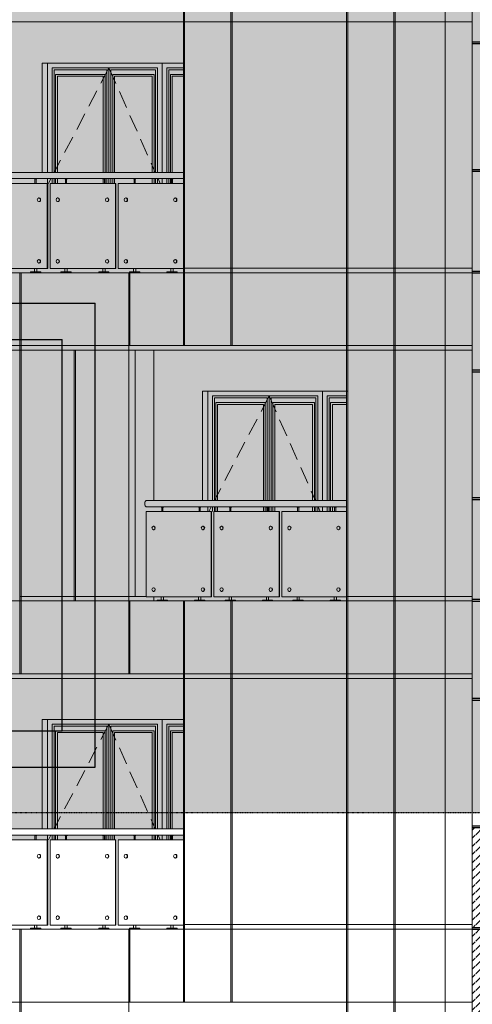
# Model space of a CAD drawing. Header units: millimetres. Extents: x 653421 to 888490, y -587092 to -202040.
# Tile 51 of 63: x 817673 to 822633, y -299101 to -288301. Entities that reach past the tile are written whole.
import ezdxf

# ---------------------------------------------------------------- set-up
doc = ezdxf.new("R2010")
doc.units = ezdxf.units.MM
doc.header["$LTSCALE"] = 0.05
doc.linetypes.add('DASHED', pattern=[19.05, 12.7, -6.35])
doc.linetypes.add('HIDDEN2', pattern=[0.1875, 0.125, -0.0625])
doc.layers.get('0').update_dxf_attribs({"lineweight": 0})
for name, color, linetype, lineweight in [('011 Dimension', 16, 'Continuous', 9), ('013 Door & Window', 48, 'Continuous', 9), ('A-Elev', 111, 'Continuous', 25)]:
    doc.layers.add(name, color=color, linetype=linetype, lineweight=lineweight)
doc.layers.add('A-20--T--WALLS', color=4, linetype='HIDDEN2')
doc.layers.add('GLASS', color=135, linetype='Continuous')
pattern_1 = [(82.5, (607665.26, -236775.77), (-71.47627, 66.950698), [0, -77.216, 0, -86.36, 0, -82.55]), (52.5, (607665.26, -236775.77), (-37.802186, 164.94657), [0, -41.656, 0, -69.596, 0, -26.67]), (12.5, (607621.08, -236819.95), (111.659965, 112.066462), [0, -25.4, 0, -91.44, 0, -119.38]), (2.5, (607621.08, -236819.95), (76.45622, 139.51016), [0, -12.7, 0, -59.944, 0, -68.58])]

# ---------------------------------------------------------------- blocks, each defined once
blk = doc.blocks.new('A$C296D6734')
for p, q in [((-2125, 820), (-2128, 820)), ((-2128, 780), (-2125, 780)), ((-1582, 820), (-1585, 820)), ((-1585, 780), (-1582, 780)), ((-1376, 820), (-1379, 820)), ((-1379, 780), (-1376, 780)), ((-834, 820), (-837, 820)), ((-837, 780), (-834, 780)), ((-629, 820), (-632, 820)), ((-632, 780), (-629, 780)), ((-88, 820), (-91, 820)), ((-91, 780), (-88, 780)), ((-2125, 145), (-2128, 145)), ((-1582, 145), (-1585, 145)), ((-1376, 145), (-1379, 145)), ((-834, 145), (-837, 145)), ((-629, 145), (-632, 145)), ((-88, 145), (-91, 145)), ((-2128, 105), (-2125, 105)), ((-1585, 105), (-1582, 105)), ((-1379, 105), (-1376, 105)), ((-837, 105), (-834, 105)), ((-632, 105), (-629, 105)), ((-91, 105), (-88, 105))]:
    blk.add_line(p, q)
at = {"color": 195}
blk.add_lwpolyline([(-2209, 1032), (0, 1032), (0, 1100), (-2209, 1100)], dxfattribs=at)
at = {"lineweight": 0}
for points in [[(-2016, 1032), (-2016, 1028), (-2045, 1028), (-2045, 1032), (-2016, 1032)], [(-1606, 1032), (-1606, 1028), (-1634, 1028), (-1634, 1032), (-1606, 1032)], [(-1272, 1032), (-1272, 1028), (-1301, 1028), (-1301, 1032), (-1272, 1032)], [(-858, 1032), (-858, 1028), (-886, 1028), (-886, 1032), (-858, 1032)], [(-520, 1032), (-520, 1028), (-548, 1028), (-548, 1032), (-520, 1032)], [(-111, 1032), (-111, 1028), (-140, 1028), (-140, 1032), (-111, 1032)]]:
    blk.add_lwpolyline(points, close=True, dxfattribs=at)
for points in [[(-2038, 1028), (-2038, 980)], [(-2025, 1028), (-2025, 980)], [(-1627, 1028), (-1627, 980)], [(-1614, 1028), (-1614, 980)], [(-1293, 1028), (-1293, 980)], [(-1280, 1028), (-1280, 980)], [(-879, 1028), (-879, 980)], [(-866, 1028), (-866, 980)], [(-541, 1028), (-541, 980)], [(-528, 1028), (-528, 980)], [(-133, 1028), (-133, 980)], [(-120, 1028), (-120, 980)], [(-2043, 45), (-2043, 10)], [(-2018, 45), (-2018, 10)], [(-1632, 45), (-1632, 10)], [(-1608, 45), (-1608, 10)], [(-1299, 45), (-1299, 10)], [(-1274, 45), (-1274, 10)], [(-884, 45), (-884, 10)], [(-859, 45), (-859, 10)], [(-547, 45), (-547, 10)], [(-522, 45), (-522, 10)], [(-138, 45), (-138, 10)], [(-113, 45), (-113, 10)]]:
    blk.add_lwpolyline(points, dxfattribs=at)
for points in [[(-1974, 0), (-2087, 0), (-2087, 6, -0.39896), (-2082, 10), (-1979, 10, -0.39896), (-1974, 6), (-1974, 0)], [(-1563, 0), (-1676, 0), (-1676, 6, -0.39896), (-1672, 10), (-1568, 10, -0.39896), (-1564, 6), (-1563, 0)], [(-1230, 0), (-1343, 0), (-1343, 6, -0.39896), (-1339, 10), (-1235, 10, -0.39896), (-1231, 6), (-1230, 0)], [(-815, 0), (-928, 0), (-928, 6, -0.39896), (-924, 10), (-820, 10, -0.39896), (-816, 6), (-815, 0)], [(-478, 0), (-591, 0), (-591, 6, -0.39896), (-586, 10), (-483, 10, -0.39896), (-478, 6), (-478, 0)], [(-69, 0), (-182, 0), (-182, 6, -0.39896), (-177, 10), (-74, 10, -0.39896), (-69, 6), (-69, 0)]]:
    blk.add_lwpolyline(points, format="xyb", close=True, dxfattribs=at)
for centre, major_axis, ratio, start_param, end_param in [((-2209, 1066), (0, -34.2), 0.500632, 3.141593, 6.283185), ((-2125, 800), (0, -20), 0.84815, 6.283185, 9.424778), ((-1582, 800), (0, -20), 0.84815, 6.283185, 9.424778), ((-1376, 800), (0, -20), 0.84815, 6.283185, 9.424778), ((-834, 800), (0, -20), 0.84815, 6.283185, 9.424778), ((-629, 800), (0, -20), 0.84815, 6.283185, 9.424778), ((-88, 800), (0, -20), 0.84815, 6.283185, 9.424778), ((-2125, 125), (0, -20), 0.84815, 6.283185, 9.424778), ((-1582, 125), (0, -20), 0.84815, 6.283185, 9.424778), ((-1376, 125), (0, -20), 0.84815, 6.283185, 9.424778), ((-834, 125), (0, -20), 0.84815, 6.283185, 9.424778), ((-629, 125), (0, -20), 0.84815, 6.283185, 9.424778), ((-88, 125), (0, -20), 0.84815, 6.283185, 9.424778)]:
    blk.add_ellipse(centre, major_axis=major_axis, ratio=ratio, start_param=start_param, end_param=end_param)
for centre in [(-2128, 800), (-1585, 800), (-1379, 800), (-837, 800), (-632, 800), (-91, 800), (-2128, 125), (-1585, 125), (-1379, 125), (-837, 125), (-632, 125), (-91, 125)]:
    blk.add_ellipse(centre, major_axis=(0, -20), ratio=0.84815)
at = {"layer": '011 Dimension', "color": 135, "lineweight": 0}
for points in [[(-1492, 45), (-1492, 980), (-2211, 980), (-2211, 45), (-1492, 45)], [(-1492, 980), (-1492, 45), (-1487, 45), (-1487, 980), (-1492, 980)], [(-1462, 980), (-1462, 45), (-744, 45), (-744, 980), (-1462, 980)], [(-744, 980), (-740, 980), (-740, 45), (-744, 45)], [(-714, 980), (-714, 45), (0, 45), (0, 980), (-714, 980)]]:
    blk.add_lwpolyline(points, close=True, dxfattribs=at)
blk = doc.blocks.new('A$C7F224F5E')
for p, q in [((-2112, 820, 0), (-2115, 820, 0)), ((-2115, 780, 0), (-2112, 780, 0)), ((-1571, 820, 0), (-1575, 820, 0)), ((-1575, 780, 0), (-1571, 780, 0)), ((-1367, 820, 0), (-1370, 820, 0)), ((-1370, 780, 0), (-1367, 780, 0)), ((-828, 820, 0), (-831, 820, 0)), ((-831, 780, 0), (-828, 780, 0)), ((-624, 820, 0), (-627, 820, 0)), ((-627, 780, 0), (-624, 780, 0)), ((-86, 820, 0), (-89, 820, 0)), ((-89, 780, 0), (-86, 780, 0)), ((-2112, 145, 0), (-2115, 145, 0)), ((-1571, 145, 0), (-1575, 145, 0)), ((-1367, 145, 0), (-1370, 145, 0)), ((-828, 145, 0), (-831, 145, 0)), ((-624, 145, 0), (-627, 145, 0)), ((-86, 145, 0), (-89, 145, 0)), ((-2115, 105, 0), (-2112, 105, 0)), ((-1575, 105, 0), (-1571, 105, 0)), ((-1370, 105, 0), (-1367, 105, 0)), ((-831, 105, 0), (-828, 105, 0)), ((-627, 105, 0), (-624, 105, 0)), ((-89, 105, 0), (-86, 105, 0))]:
    blk.add_line(p, q)
at = {"color": 195}
blk.add_lwpolyline([(-2194, 1032), (0, 1032), (0, 1100), (-2194, 1100)], dxfattribs=at)
at = {"lineweight": 0, "elevation": 0}
for points in [[(-2003, 1032), (-2003, 1028), (-2032, 1028), (-2032, 1032), (-2003, 1032)], [(-1595, 1032), (-1595, 1028), (-1623, 1028), (-1623, 1032), (-1595, 1032)], [(-1258, 1032), (-1258, 1028), (-1287, 1028), (-1287, 1032), (-1258, 1032)], [(-851, 1032), (-851, 1028), (-879, 1028), (-879, 1032), (-851, 1032)], [(-515, 1032), (-515, 1028), (-544, 1028), (-544, 1032), (-515, 1032)], [(-109, 1032), (-109, 1028), (-137, 1028), (-137, 1032), (-109, 1032)]]:
    blk.add_lwpolyline(points, close=True, dxfattribs=at)
for points in [[(-2024, 1028), (-2024, 980)], [(-2011, 1028), (-2011, 980)], [(-1616, 1028), (-1616, 980)], [(-1603, 1028), (-1603, 980)], [(-1279, 1028), (-1279, 980)], [(-1266, 1028), (-1266, 980)], [(-872, 1028), (-872, 980)], [(-859, 1028), (-859, 980)], [(-536, 1028), (-536, 980)], [(-523, 1028), (-523, 980)], [(-130, 1028), (-130, 980)], [(-117, 1028), (-117, 980)], [(-2030, 45), (-2030, 10)], [(-2005, 45), (-2005, 10)], [(-1621, 45), (-1621, 10)], [(-1596, 45), (-1596, 10)], [(-1285, 45), (-1285, 10)], [(-1260, 45), (-1260, 10)], [(-877, 45), (-877, 10)], [(-853, 45), (-853, 10)], [(-542, 45), (-542, 10)], [(-517, 45), (-517, 10)], [(-135, 45), (-135, 10)], [(-110, 45), (-110, 10)]]:
    blk.add_lwpolyline(points, dxfattribs=at)
for points in [[(-1961, 0), (-2074, 0), (-2074, 6, -0.39896), (-2069, 10), (-1966, 10, -0.39896), (-1961, 6), (-1961, 0)], [(-1552, 0), (-1665, 0), (-1665, 6, -0.39896), (-1661, 10), (-1557, 10, -0.39896), (-1553, 6), (-1552, 0)], [(-1216, 0), (-1329, 0), (-1329, 6, -0.39896), (-1324, 10), (-1221, 10, -0.39896), (-1216, 6), (-1216, 0)], [(-808, 0), (-922, 0), (-921, 6, -0.39896), (-917, 10), (-813, 10, -0.39896), (-809, 6), (-808, 0)], [(-473, 0), (-586, 0), (-586, 6, -0.39896), (-581, 10), (-478, 10, -0.39896), (-473, 6), (-473, 0)], [(-66, 0), (-179, 0), (-179, 6, -0.39896), (-175, 10), (-71, 10, -0.39896), (-67, 6), (-66, 0)]]:
    blk.add_lwpolyline(points, format="xyb", close=True, dxfattribs=at)
at = {"color": 195}
blk.add_ellipse((-2194, 1066, 0), major_axis=(0, -34.2), ratio=0.493968, start_param=3.141593, end_param=6.283185, dxfattribs=at)
for centre in [(-2115, 800, 0), (-1575, 800, 0), (-1370, 800, 0), (-831, 800, 0), (-627, 800, 0), (-89, 800, 0), (-2115, 125, 0), (-1575, 125, 0), (-1370, 125, 0), (-831, 125, 0), (-627, 125, 0), (-89, 125, 0)]:
    blk.add_ellipse(centre, major_axis=(0, -20), ratio=0.843388)
for centre in [(-2112, 800, 0), (-1571, 800, 0), (-1367, 800, 0), (-828, 800, 0), (-624, 800, 0), (-86, 800, 0), (-2112, 125, 0), (-1571, 125, 0), (-1367, 125, 0), (-828, 125, 0), (-624, 125, 0), (-86, 125, 0)]:
    blk.add_ellipse(centre, major_axis=(0, 20), ratio=0.8462, start_param=3.141593, end_param=6.283185)
at = {"layer": '011 Dimension', "color": 135, "lineweight": 0, "elevation": 0}
for points in [[(-2197, 45), (-1482, 45), (-1482, 980), (-2197, 980), (-2197, 45)], [(-1482, 45), (-1478, 45), (-1478, 980), (-1482, 980), (-1482, 45)], [(-739, 980), (-1452, 980), (-1452, 45), (-739, 45), (-739, 980)], [(-739, 980), (-734, 980), (-734, 45), (-739, 45)], [(-1, 980), (-709, 980), (-709, 45), (-1, 45), (-1, 980)], [(-1, 980), (-1, 45), (0, 45), (0, 980), (-1, 980)]]:
    blk.add_lwpolyline(points, close=True, dxfattribs=at)
blk = doc.blocks.new('*U127')
at = {"layer": '013 Door & Window', "color": 0, "lineweight": -2}
for points in [[(1258, -1200), (1258, 0)], [(673, -1200), (673, -52), (52, -52), (52, -1200)], [(652, -1200), (652, -73), (73, -73), (73, -1200)], [(673, -1200), (673, -52), (1206, -52), (1206, -1200)], [(694, -1200), (694, -73), (1185, -73), (1185, -1200)], [(1490, -52), (1310, -52), (1310, -1200)], [(1490, -73), (1331, -73), (1331, -1200)], [(631, -1200), (631, -125), (89, -125), (89, -1200)], [(611, -1200), (611, -145), (109, -145), (109, -1200)], [(715, -1200), (715, -125), (1169, -125), (1169, -1200)], [(735, -1200), (735, -145), (1149, -145), (1149, -1200)], [(1490, -125), (1347, -125), (1347, -1200)], [(1490, -145), (1368, -145), (1368, -1200)], [(0, -1268), (0, -1320)], [(52, -1268), (52, -1320)], [(73, -1268), (73, -1320)], [(89, -1268), (89, -1320)], [(109, -1268), (109, -1320)], [(611, -1320), (611, -1268)], [(631, -1320), (631, -1268)], [(652, -1320), (652, -1268)], [(673, -1320), (673, -1268)], [(673, -1320), (673, -1268)], [(694, -1320), (694, -1268)], [(715, -1320), (715, -1268)], [(735, -1320), (735, -1268)], [(1149, -1268), (1149, -1320)], [(1169, -1268), (1169, -1320)], [(1185, -1268), (1185, -1320)], [(1206, -1268), (1206, -1320)], [(1258, -1320), (1258, -1268)], [(1310, -1268), (1310, -1320)], [(1331, -1268), (1331, -1320)], [(1347, -1268), (1347, -1320)], [(1368, -1268), (1368, -1320)]]:
    blk.add_lwpolyline(points, dxfattribs=at)
at = {"layer": '013 Door & Window', "color": 0, "linetype": 'DASHED', "lineweight": -2, "ltscale": 300}
for points in [[(673, -52), (74, -1200)], [(673, -52), (1181, -1200)], [(38, -1268), (11, -1320)], [(1212, -1268), (1234, -1320)]]:
    blk.add_lwpolyline(points, dxfattribs=at)
blk = doc.blocks.new('*U116')
at = {"layer": '013 Door & Window', "color": 0, "lineweight": -2}
for points in [[(1258, -1200), (1258, 0), (0, 0), (0, -1200)], [(1521, 0), (1258, 0)], [(673, -1200), (673, -52), (52, -52), (52, -1200)], [(652, -1200), (652, -73), (73, -73), (73, -1200)], [(673, -1200), (673, -52), (1206, -52), (1206, -1200)], [(694, -1200), (694, -73), (1185, -73), (1185, -1200)], [(1521, -52), (1310, -52), (1310, -1200)], [(1521, -73), (1331, -73), (1331, -1200)], [(631, -1200), (631, -125), (89, -125), (89, -1200)], [(611, -1200), (611, -145), (109, -145), (109, -1200)], [(715, -1200), (715, -125), (1169, -125), (1169, -1200)], [(735, -1200), (735, -145), (1149, -145), (1149, -1200)], [(1521, -125), (1347, -125), (1347, -1200)], [(1521, -145), (1368, -145), (1368, -1200)], [(0, -1268), (0, -1320)], [(52, -1268), (52, -1320)], [(73, -1268), (73, -1320)], [(89, -1268), (89, -1320)], [(109, -1268), (109, -1320)], [(611, -1320), (611, -1268)], [(631, -1320), (631, -1268)], [(652, -1320), (652, -1268)], [(673, -1320), (673, -1268)], [(673, -1320), (673, -1268)], [(694, -1320), (694, -1268)], [(715, -1320), (715, -1268)], [(735, -1320), (735, -1268)], [(1149, -1268), (1149, -1320)], [(1169, -1268), (1169, -1320)], [(1185, -1268), (1185, -1320)], [(1206, -1268), (1206, -1320)], [(1258, -1320), (1258, -1268)], [(1310, -1268), (1310, -1320)], [(1331, -1268), (1331, -1320)], [(1347, -1268), (1347, -1320)], [(1368, -1268), (1368, -1320)]]:
    blk.add_lwpolyline(points, dxfattribs=at)
at = {"layer": '013 Door & Window', "color": 0, "linetype": 'DASHED', "lineweight": -2, "ltscale": 300}
for points in [[(673, -52), (74, -1200)], [(673, -52), (1181, -1200)], [(38, -1268), (11, -1320)], [(1212, -1268), (1234, -1320)]]:
    blk.add_lwpolyline(points, dxfattribs=at)
blk = doc.blocks.new('CHD TM')
at = {"layer": 'A-Elev', "color": 7, "linetype": 'Continuous', "lineweight": 25}
for p, q in [((97432, 5091), (133879, 5091)), ((133879, 0), (133879, 5091)), ((103964, 4691), (133519, 4691)), ((133519, 400), (133519, 4691)), ((103964, 400), (133519, 400)), ((97432, 0), (133879, 0))]:
    blk.add_line(p, q, dxfattribs=at)

msp = doc.modelspace()

# ---------------------------------------------------------------- hatches: boundary and pattern name
at = {"lineweight": 0, "true_color": 0xffffff, "transparency": 33554648}
h = msp.add_hatch(color=7, dxfattribs=at)
h.dxf.hatch_style = 1
h.paths.add_polyline_path([(835542, -276658), (746080, -276658), (746080, -297001), (835542, -297001)])
at = {"lineweight": 0, "true_color": 0xb5b5b5}
h = msp.add_hatch(dxfattribs=at)
h.set_pattern_fill('AR-SAND', color=253, scale=2, angle=45, style=0)
h.set_pattern_definition(pattern_1)
h.paths.add_polyline_path([(819467, -289976), (819467, -288326), (817338, -288326), (817338, -289976)])
h.paths.add_polyline_path([(819467, -290096), (819467, -290044), (817338, -290044), (817338, -290096)])
h.paths.add_polyline_path([(815869, -289976), (815869, -288326), (813708, -288326), (813708, -289976)])
h.paths.add_polyline_path([(815869, -290096), (815869, -290044), (813708, -290044), (813708, -290096)])
h.paths.add_polyline_path([(812233, -289976), (812233, -288326), (810040, -288326), (810040, -289976)])
h.paths.add_polyline_path([(812233, -290096), (812233, -290044), (810040, -290044), (810040, -290096)])
h.paths.add_polyline_path([(801110, -289976), (801110, -288326), (798827, -288326), (798827, -289976)])
h.paths.add_polyline_path([(801110, -290096), (801110, -290044), (798827, -290044), (798827, -290096)])
h.paths.add_polyline_path([(797330, -289976), (797330, -288326), (795019, -288326), (795019, -289976)])
h.paths.add_polyline_path([(797330, -290096), (797330, -290044), (795019, -290044), (795019, -290096)])
h.paths.add_polyline_path([(793510, -289976), (793510, -288326), (791171, -288326), (791171, -289976)])
h.paths.add_polyline_path([(793510, -290096), (793510, -290044), (791171, -290044), (791171, -290096)])
h = msp.add_hatch(dxfattribs=at)
h.set_pattern_fill('AR-SAND', color=253, scale=2, angle=45, style=0)
h.set_pattern_definition(pattern_1)
h.paths.add_polyline_path([(821254, -293576), (821254, -291926), (819142, -291926), (819142, -293576)])
h.paths.add_polyline_path([(821254, -293696), (821254, -293644), (819142, -293644), (819142, -293696)])
h.paths.add_polyline_path([(817673, -293576), (817673, -291926), (815528, -291926), (815528, -293576)])
h.paths.add_polyline_path([(817673, -293696), (817673, -293644), (815528, -293644), (815528, -293696)])
h.paths.add_polyline_path([(814056, -293576), (814056, -291926), (811878, -291926), (811878, -293576)])
h.paths.add_polyline_path([(814056, -293696), (814056, -293644), (811878, -293644), (811878, -293696)])
h.paths.add_polyline_path([(810402, -291926), (808193, -291926), (808193, -293576), (810402, -293576)])
h.paths.add_polyline_path([(808193, -293696), (810402, -293696), (810402, -293644), (808193, -293644)])
h.paths.add_polyline_path([(799223, -291926), (796926, -291926), (796926, -293576), (799223, -293576)])
h.paths.add_polyline_path([(796926, -293696), (799223, -293696), (799223, -293644), (796926, -293644)])
h.paths.add_polyline_path([(795424, -291926), (793099, -291926), (793099, -293576), (795424, -293576)])
h.paths.add_polyline_path([(793099, -293696), (795424, -293696), (795424, -293644), (793099, -293644)])
h.paths.add_polyline_path([(791588, -291926), (789237, -291926), (789237, -293576), (791588, -293576)])
h.paths.add_polyline_path([(789237, -293696), (791588, -293696), (791588, -293644), (789237, -293644)])
h = msp.add_hatch(dxfattribs=at)
h.set_pattern_fill('AR-SAND', color=253, scale=2, angle=45, style=0)
h.set_pattern_definition(pattern_1)
h.paths.add_polyline_path([(819467, -297176), (819467, -295526), (817338, -295526), (817338, -297176)])
h.paths.add_polyline_path([(819467, -297296), (819467, -297244), (817338, -297244), (817338, -297296)])
h.paths.add_polyline_path([(815869, -297176), (815869, -295526), (813708, -295526), (813708, -297176)])
h.paths.add_polyline_path([(815869, -297296), (815869, -297244), (813708, -297244), (813708, -297296)])
h.paths.add_polyline_path([(812233, -297176), (812233, -295526), (810040, -295526), (810040, -297176)])
h.paths.add_polyline_path([(812233, -297296), (812233, -297244), (810040, -297244), (810040, -297296)])
h.paths.add_polyline_path([(801110, -297176), (801110, -295526), (798827, -295526), (798827, -297176)])
h.paths.add_polyline_path([(801110, -297296), (801110, -297244), (798827, -297244), (798827, -297296)])
h.paths.add_polyline_path([(797330, -297176), (797330, -295526), (795019, -295526), (795019, -297176)])
h.paths.add_polyline_path([(797330, -297296), (797330, -297244), (795019, -297244), (795019, -297296)])
h.paths.add_polyline_path([(793510, -297176), (793510, -295526), (791171, -295526), (791171, -297176)])
h.paths.add_polyline_path([(793510, -297296), (793510, -297244), (791171, -297244), (791171, -297296)])
h = msp.add_hatch()
h.set_pattern_fill('ANSI31', color=252, scale=20, style=0)
h.set_pattern_definition([(45, (798407.726, -409870.55), (-44.90128, 44.90128), [])])
h.paths.add_polyline_path([(824465, -299343), (824465, -298278), (824110, -298278), (824110, -299343)])
h.paths.add_polyline_path([(822671, -299343), (823026, -299343), (823026, -298278), (822671, -298278)])
h.paths.add_polyline_path([(823031, -298278), (823031, -299343), (823386, -299343), (823386, -298278)])
h.paths.add_polyline_path([(823391, -298278), (823391, -299343), (823745, -299343), (823745, -298278)])
h.paths.add_polyline_path([(823750, -298278), (823750, -299343), (824105, -299343), (824105, -298278)])
h.paths.add_polyline_path([(824470, -298278), (824470, -299343), (824824, -299343), (824824, -298278)])
h.paths.add_polyline_path([(824829, -298278), (824829, -299343), (825184, -299343), (825184, -298278)])
h.paths.add_polyline_path([(825189, -298278), (825189, -299343), (825544, -299343), (825544, -298278)])
h.paths.add_polyline_path([(825544, -297163), (825189, -297163), (825189, -298209), (825189, -298258), (825544, -298258)])
h.paths.add_polyline_path([(825184, -298209), (825184, -297163), (824829, -297163), (824829, -298209), (824829, -298258), (825184, -298258)])
h.paths.add_polyline_path([(824824, -298209), (824824, -297163), (824470, -297163), (824470, -298209), (824470, -298258), (824824, -298258)])
h.paths.add_polyline_path([(824465, -298209), (824465, -297163), (824110, -297163), (824110, -298209), (824110, -298258), (824465, -298258)])
h.paths.add_polyline_path([(824105, -298209), (824105, -297163), (823750, -297163), (823750, -298209), (823750, -298258), (824105, -298258)])
h.paths.add_polyline_path([(823745, -298209), (823745, -297163), (823391, -297163), (823391, -298209), (823391, -298258), (823745, -298258)])
h.paths.add_polyline_path([(823386, -298209), (823386, -297163), (823031, -297163), (823031, -298209), (823031, -298258), (823386, -298258)])
h.paths.add_polyline_path([(823026, -298209), (823026, -297163), (822671, -297163), (822671, -298209), (822671, -298258), (823026, -298258)])
h.paths.add_polyline_path([(822666, -298209), (822666, -297163), (822633, -297163), (822633, -298258), (822666, -298258)])
h.paths.add_polyline_path([(822633, -299343), (822666, -299343), (822666, -298278), (822633, -298278)])
h.paths.add_polyline_path([(829134, -299343), (829659, -299343), (829659, -298278), (829134, -298278)])
h.paths.add_polyline_path([(829667, -299343), (830191, -299343), (830191, -298278), (829667, -298278)])
h.paths.add_polyline_path([(830732, -299343), (831257, -299343), (831257, -298278), (830732, -298278)])
h.paths.add_polyline_path([(830199, -299343), (830724, -299343), (830724, -298278), (830199, -298278)])
h.paths.add_polyline_path([(831265, -299343), (831789, -299343), (831789, -298278), (831265, -298278)])
h.paths.add_polyline_path([(831797, -299343), (832322, -299343), (832322, -298278), (831797, -298278)])
h.paths.add_polyline_path([(832330, -299343), (832855, -299343), (832855, -298278), (832330, -298278)])
h.paths.add_polyline_path([(832862, -299343), (833387, -299343), (833387, -298278), (832862, -298278)])
h.paths.add_polyline_path([(833395, -299343), (833920, -299343), (833920, -298278), (833395, -298278)])
h.paths.add_polyline_path([(833928, -299343), (834358, -299343), (834358, -298278), (833928, -298278)])
h.paths.add_polyline_path([(829134, -298258), (829659, -298258), (829659, -297163), (829134, -297163)])
h.paths.add_polyline_path([(829667, -298258), (830191, -298258), (830191, -297163), (829667, -297163)])
h.paths.add_polyline_path([(830732, -298258), (831257, -298258), (831257, -297163), (830732, -297163)])
h.paths.add_polyline_path([(830199, -298258), (830724, -298258), (830724, -297163), (830199, -297163)])
h.paths.add_polyline_path([(831265, -298258), (831789, -298258), (831789, -297163), (831265, -297163)])
h.paths.add_polyline_path([(831797, -298258), (832322, -298258), (832322, -297163), (831797, -297163)])
h.paths.add_polyline_path([(832330, -298258), (832855, -298258), (832855, -297163), (832330, -297163)])
h.paths.add_polyline_path([(832862, -298258), (833387, -298258), (833387, -297163), (832862, -297163)])
h.paths.add_polyline_path([(833395, -298258), (833920, -298258), (833920, -297163), (833395, -297163)])
h.paths.add_polyline_path([(833928, -298258), (834358, -298258), (834358, -297163), (833928, -297163)])

# ---------------------------------------------------------------- linework, layer by layer
at = {"color": 0}
for p, q in [((787705, -288326), (822633, -288326)), ((818881, -291876), (818881, -291076)), ((787704, -291876), (822633, -291876)), ((787705, -291926), (822633, -291926)), ((789095, -291926), (822633, -291926)), ((818881, -295476), (818881, -294676)), ((787705, -295476), (822633, -295476)), ((787705, -295526), (822633, -295526)), ((818881, -299076), (818881, -298276)), ((787704, -299076), (822633, -299076))]:
    msp.add_line(p, q, dxfattribs=at)
for p, q in [((817920, -289976), (817920, -288776)), ((817920, -288776), (819467, -288776)), ((817977, -289976), (817977, -288776)), ((819467, -291026), (822633, -291026)), ((787705, -291076), (822633, -291076)), ((787705, -291076), (822633, -291076)), ((787705, -291076), (822633, -291076)), ((787705, -294676), (822633, -294676)), ((817673, -294626), (819057, -294626)), ((819142, -294676), (819142, -294631)), ((821254, -294626), (822633, -294626)), ((817920, -297176), (817920, -295976)), ((817920, -295976), (819467, -295976)), ((817977, -297176), (817977, -295976)), ((787705, -298276), (822633, -298276)), ((819467, -298226), (822633, -298226))]:
    msp.add_line(p, q)
at = {"color": 1}
msp.add_line((787705, -291076), (822633, -291076), dxfattribs=at)
msp.add_line((787705, -291076), (822633, -291076), dxfattribs=at)
msp.add_line((787705, -291076), (822633, -291076), dxfattribs=at)
msp.add_line((787705, -291076), (822633, -291076), dxfattribs=at)
msp.add_line((787705, -291076), (822633, -291076), dxfattribs=at)
msp.add_line((787705, -291076), (822633, -291076), dxfattribs=at)
at = {"color": 0}
for points in [[(819467, -287476), (819467, -291076)], [(819480, -287476), (819480, -291076)], [(819987, -287476), (819987, -291076)], [(820000, -287476), (820000, -291076)], [(821254, -291076), (821254, -287476)], [(821268, -291076), (821268, -287476)], [(821773, -287476), (821773, -291076)], [(821786, -287476), (821786, -291076)], [(822336, -287476), (822336, -291076)], [(822633, -287476), (822633, -291076)], [(817673, -294676), (817673, -291076)], [(817688, -294676), (817688, -291076)], [(818867, -294676), (818867, -291076)], [(819467, -291076), (819467, -291876)], [(819480, -291076), (819480, -291876)], [(819987, -291076), (819987, -291876)], [(820000, -291076), (820000, -291876)], [(821254, -294676), (821254, -291076)], [(821268, -294676), (821268, -291076)], [(821773, -294676), (821773, -291076)], [(821786, -294676), (821786, -291076)], [(822336, -294676), (822336, -291076)], [(822633, -294676), (822633, -291076)], [(818270, -294676), (818270, -291926)], [(818284, -294676), (818284, -291926)], [(818939, -294626), (818939, -291926)], [(819142, -293576), (819142, -291926)], [(819676, -293576), (819676, -292376)], [(819676, -292376), (821268, -292376)], [(817673, -295476), (817673, -294676)], [(817688, -295476), (817688, -294676)], [(818867, -295476), (818867, -294676)], [(819467, -294676), (819467, -298276)], [(819480, -294676), (819480, -298276)], [(819987, -294676), (819987, -298276)], [(820000, -294676), (820000, -298276)], [(821254, -298276), (821254, -294676)], [(821268, -298276), (821268, -294676)], [(821773, -294676), (821773, -298276)], [(821786, -294676), (821786, -298276)], [(822336, -294676), (822336, -298276)], [(822633, -294676), (822633, -298276)], [(817673, -301876), (817673, -298276)], [(817688, -301876), (817688, -298276)], [(818867, -301876), (818867, -298276)], [(819467, -298276), (819467, -299076)], [(819480, -298276), (819480, -299076)], [(819987, -298276), (819987, -299076)], [(820000, -298276), (820000, -299076)], [(821254, -301876), (821254, -298276)], [(821268, -301876), (821268, -298276)], [(821773, -301876), (821773, -298276)], [(821786, -301876), (821786, -298276)], [(822336, -301876), (822336, -298276)], [(822633, -301876), (822633, -298276)]]:
    msp.add_lwpolyline(points, dxfattribs=at)
at = {"color": 252}
msp.add_lwpolyline([(819733, -293576), (819733, -292376)], dxfattribs=at)
at = {"layer": 'A-20--T--WALLS'}
msp.add_line((834399, -297001), (747348, -297001), dxfattribs=at)
at = {"layer": 'GLASS', "color": 135}
for points in [[(822633, -288543), (825544, -288543)], [(822633, -288563), (825544, -288563)], [(822633, -289943), (825544, -289943)], [(822633, -289963), (825544, -289963)], [(822633, -291058), (825544, -291058)], [(822633, -291078), (825544, -291078)], [(822633, -292143), (825544, -292143)], [(822633, -292163), (825544, -292163)], [(822633, -293543), (825544, -293543)], [(822633, -293563), (825544, -293563)], [(822633, -294658), (825544, -294658)], [(822633, -294678), (825544, -294678)], [(822633, -295743), (825544, -295743)], [(822633, -295763), (825544, -295763)], [(822633, -297143), (825544, -297143)], [(822633, -297163), (825544, -297163)], [(822633, -298258), (825544, -298258)], [(822633, -298278), (825544, -298278)]]:
    msp.add_lwpolyline(points, dxfattribs=at)

# ---------------------------------------------------------------- block references
at = {"color": 252}
for name, p in [('*U127', (817977, -288776, 46138)), ('*U116', (819733, -292376, 11534)), ('*U127', (817977, -295976, 23069))]:
    msp.add_blockref(name, p, dxfattribs=at)
for name, p in [('A$C296D6734', (819467, -291076, 11535)), ('A$C7F224F5E', (821254, -294676, 34604)), ('A$C296D6734', (819467, -298276, 11535))]:
    msp.add_blockref(name, p)
at = {"layer": 'A-Elev', "color": 111, "linetype": 'Continuous', "lineweight": 25}
msp.add_blockref('CHD TM', (684619, -296501, 36), dxfattribs=at)

doc.saveas('drawing.dxf')
